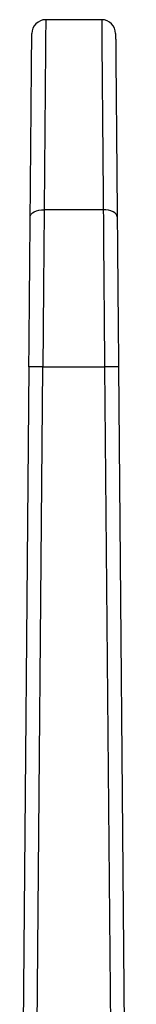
# Model space of a CAD drawing. Extents: x 897.4 to 914.4, y -8.5 to 2.5.
# Tile 5 of 102: x 902.3317 to 902.4139, y -4.7446 to -4.0493. Entities that reach past the tile are written whole.
import ezdxf

# ---------------------------------------------------------------- set-up
doc = ezdxf.new("R2010")
doc.units = 0
doc.header["$LTSCALE"] = 4
doc.header["$MEASUREMENT"] = 0
doc.layers.get('0').update_dxf_attribs({"linetype": 'CONTINUOUS'})

msp = doc.modelspace()

# ---------------------------------------------------------------- linework, layer by layer
for p, q in [((902.3895, -4.04934), (902.35006, -4.04934)), ((902.39063, -4.18351), (902.34893, -4.18351)), ((902.33816, -4.29457), (902.33168, -5.03758)), ((902.34139, -5.05311), (902.34801, -4.29448)), ((902.34801, -4.29448), (902.39155, -4.29448)), ((902.39155, -4.29448), (902.40216, -5.51037)), ((902.40139, -4.29457), (902.41392, -5.73021))]:
    msp.add_line(p, q)
at = {"flags": 128}
for points in [[(902.33909, -4.18864), (902.33928, -4.18762), (902.33985, -4.18665), (902.34076, -4.18576), (902.34199, -4.18498), (902.34348, -4.18435), (902.34517, -4.18388), (902.34702, -4.1836), (902.34893, -4.18351)], [(902.40047, -4.18864), (902.40027, -4.18762), (902.39971, -4.18665), (902.39879, -4.18576), (902.39757, -4.18498), (902.39608, -4.18435), (902.39438, -4.18388), (902.39254, -4.1836), (902.39063, -4.18351)]]:
    msp.add_lwpolyline(points, dxfattribs=at)
for centre, radius, start, end in [((902.35006, -4.05918), 0.00984, 90, 179.5), ((902.3895, -4.05918), 0.00984, 0.5, 90), ((902.34432, -4.43562), 0.14119, 88.50277, 92.49787), ((902.39524, -4.43562), 0.14118, 87.50212, 91.49724)]:
    msp.add_arc(centre, radius, start, end)
for points, knots in [([(902.35006, -4.04934), (902.35006, -4.04938), (902.35006, -4.04946), (902.35005, -4.05012), (902.35004, -4.05119), (902.35003, -4.05271), (902.35001, -4.05468), (902.34999, -4.05712), (902.34997, -4.06003), (902.34994, -4.06341), (902.3499, -4.06728), (902.34986, -4.07163), (902.34982, -4.07647), (902.34978, -4.08181), (902.34973, -4.08764), (902.34968, -4.09396), (902.34962, -4.10078), (902.34956, -4.10809), (902.34949, -4.11588), (902.34943, -4.12416), (902.34935, -4.13291), (902.34928, -4.14214), (902.3492, -4.15181), (902.34911, -4.16194), (902.34902, -4.17249), (902.34896, -4.17982), (902.34893, -4.18351)], [0, 0, 0, 0, 0.037868, 0.076065, 0.114594, 0.153452, 0.192641, 0.23216, 0.27201, 0.31219, 0.3527, 0.393541, 0.434712, 0.476213, 0.518045, 0.560207, 0.6027, 0.645523, 0.688676, 0.73216, 0.775974, 0.820118, 0.864593, 0.909398, 0.954534, 1, 1, 1, 1]), ([(902.3895, -4.04934), (902.3895, -4.04934), (902.38952, -4.0524), (902.38962, -4.06446), (902.3897, -4.07345), (902.3899, -4.0968), (902.39002, -4.11115), (902.3903, -4.1443), (902.39045, -4.16309), (902.39063, -4.18351)], [0, 0, 0, 0, 0.25, 0.25, 0.5, 0.5, 0.75, 0.75, 1, 1, 1, 1]), ([(902.33909, -4.18864), (902.33911, -4.18588), (902.33916, -4.18036), (902.33923, -4.17235), (902.3393, -4.16454), (902.33936, -4.15695), (902.33943, -4.14958), (902.33949, -4.14243), (902.3396, -4.12952), (902.33976, -4.11214), (902.33992, -4.093), (902.34006, -4.07778), (902.34013, -4.06874), (902.34018, -4.0637), (902.3402, -4.06106), (902.34022, -4.0594), (902.34022, -4.0592), (902.34022, -4.0591)], [0, 0, 0, 0, 0.035248, 0.070388, 0.105464, 0.140521, 0.175603, 0.210755, 0.246021, 0.372981, 0.500017, 0.626976, 0.75401, 0.815613, 0.876986, 0.938369, 1, 1, 1, 1]), ([(902.39934, -4.0591), (902.39934, -4.05913), (902.39934, -4.0592), (902.39934, -4.05974), (902.39935, -4.0606), (902.39936, -4.06182), (902.39938, -4.06338), (902.39939, -4.06529), (902.39943, -4.06949), (902.3995, -4.07778), (902.39963, -4.09299), (902.3998, -4.11214), (902.39997, -4.13109), (902.40011, -4.14767), (902.40022, -4.16064), (902.40034, -4.17424), (902.40043, -4.18383), (902.40047, -4.18864)], [0, 0, 0, 0, 0.035247, 0.070387, 0.105462, 0.140517, 0.175599, 0.21075, 0.246016, 0.372974, 0.500009, 0.626969, 0.754005, 0.815609, 0.876983, 0.938367, 1, 1, 1, 1]), ([(902.34893, -4.18351), (902.34878, -4.20007), (902.34862, -4.21803), (902.34831, -4.25548), (902.34816, -4.27496), (902.34801, -4.29448)], [0, 0, 0, 0, 0.5, 0.5, 1, 1, 1, 1]), ([(902.33816, -4.29457), (902.33819, -4.29145), (902.33825, -4.28524), (902.33833, -4.27595), (902.33841, -4.26672), (902.33849, -4.25756), (902.33857, -4.24846), (902.33866, -4.23795), (902.33876, -4.22614), (902.33887, -4.21322), (902.33898, -4.20065), (902.33905, -4.19265), (902.33909, -4.18864)], [0, 0, 0, 0, 0.083595, 0.16686, 0.249965, 0.333081, 0.416378, 0.500027, 0.625272, 0.749966, 0.874683, 1, 1, 1, 1]), ([(902.40047, -4.18864), (902.40049, -4.1913), (902.40054, -4.19662), (902.40061, -4.20485), (902.40068, -4.21324), (902.40076, -4.22181), (902.40083, -4.23055), (902.40092, -4.24092), (902.40103, -4.25297), (902.40115, -4.2667), (902.40127, -4.28058), (902.40135, -4.2899), (902.40139, -4.29457)], [0, 0, 0, 0, 0.083594, 0.166858, 0.249963, 0.333079, 0.416376, 0.500024, 0.62527, 0.749963, 0.874682, 1, 1, 1, 1])]:
    msp.add_open_spline(points, degree=3, knots=knots)
msp.add_open_spline([(902.39063, -4.18351), (902.3909, -4.21669), (902.39122, -4.25536), (902.39155, -4.29448)], degree=3)

doc.saveas('drawing.dxf')
